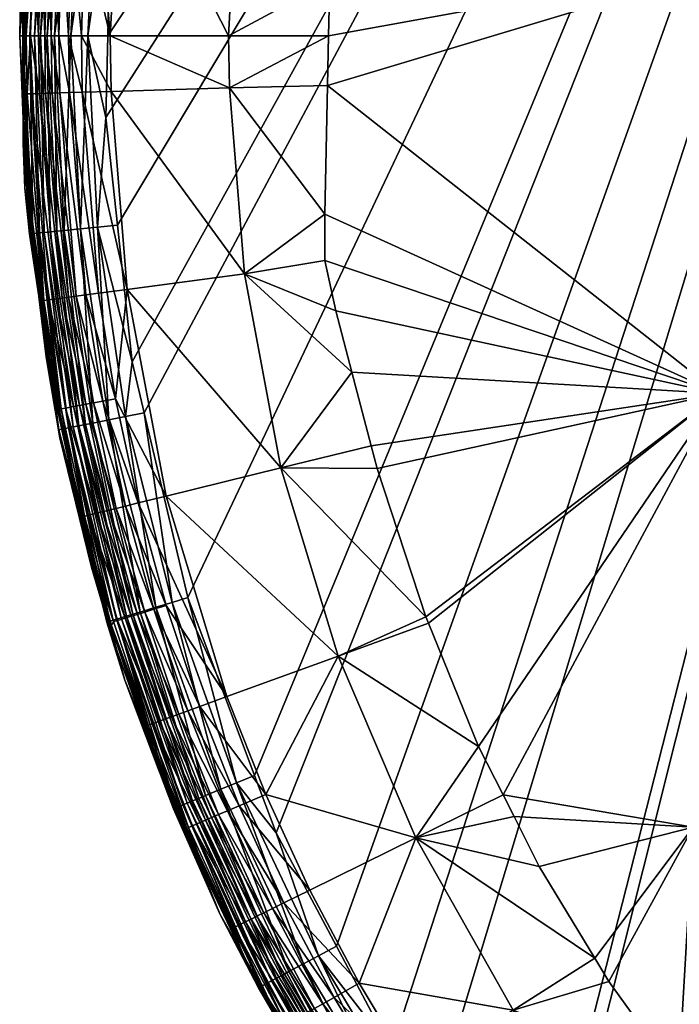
# Model space of a CAD drawing. Extents: x -0.0475 to 0.0475, y -0.0475 to 0.0475.
# Tile 5 of 256: x -0.0475 to -0.032, y -0.0228 to 0.0004. Entities that reach past the tile are written whole.
import ezdxf

# ---------------------------------------------------------------- set-up
doc = ezdxf.new("R2010")
doc.units = 0
doc.layers.add('mesh', color=7, linetype='CONTINUOUS')

msp = doc.modelspace()

# ---------------------------------------------------------------- meshes
at = {"layer": 'mesh'}
mesh = msp.add_polyface(dxfattribs=at)
corners = [(-0.042324, 0.004614, 0.025113), (-0.040143, 0.002349, 0.025401), (-0.040197, 0.001284, 0.025403), (-0.039338, 0.009248, 0.02538), (-0.040325, 0.013661, 0.025113), (-0.038611, 0.011823, 0.025384), (-0.041573, 0.009179, 0.025113), (-0.039437, 0.008708, 0.025381), (-0.03837, 0.012472, 0.025385), (-0.038197, 0.012939, 0.025386), (-0.038597, 0.017973, 0.025113), (-0.03744, 0.014976, 0.025391), (-0.040061, 0.003958, 0.025398), (-0.040022, 0.004363, 0.025396), (-0.03978, 0.006839, 0.025386), (-0.042959, 0.014553, 0.024619), (-0.042102, 0.016876, 0.024619), (-0.043689, 0.012184, 0.024619), (-0.025229, -0.037756, 0.000837), (-0.022231, -0.039695, 0.000837), (-0.017399, 0.042009, 0.000837), (-0.031505, -0.032826, 0.000837), (-0.028807, -0.035103, 0.000837), (-0.045244, 0.004454, 0.000837), (-0.045334, 0.003851, 0.000837), (-0.044582, 0.00887, 0.000837), (-0.038751, -0.023837, 0.000837), (-0.037766, -0.025232, 0.000837), (-0.044846, -0.007662, 0.000837), (-0.045188, -0.00445, 0.000837), (-0.045458, -0.001921, 0.000837), (-0.045416, -0.000002, 0.000837), (-0.04197, -0.017387, 0.000837), (-0.04146, -0.018739, 0.000837), (-0.017355, 0.003249, 0.027314), (-0.017581, 0.001631, 0.027314), (-0.01856, 0.001731, 0.02722), (-0.018562, 0.001087, 0.027225), (-0.018564, 0.000445, 0.027229), (-0.018555, 0.003489, 0.027208), (-0.018553, 0.004491, 0.0272), (-0.020277, 0.001187, 0.027127), (-0.018527, 0.005294, 0.02719), (-0.019682, 0.011379, 0.026969), (-0.017752, 0.007182, 0.027197), (-0.017869, 0.006958, 0.027195), (-0.016941, 0.008489, 0.027205), (-0.016276, 0.009561, 0.027212), (-0.01854, 0.000002, 0.027229), (-0.019089, 0.021571, 0.026495), (-0.015113, 0.011112, 0.027216), (-0.029863, 0.011974, 0.026211), (-0.030458, 0.001783, 0.026364), (-0.036532, 0.017012, 0.025391), (-0.040225, -0.000001, 0.025394), (-0.040249, -0.001165, 0.025386), (-0.044562, -0.008862, 0.000837), (-0.043532, -0.013206, 0.000837), (-0.016977, 0.004849, 0.027314), (-0.018504, 0.005749, 0.027185)]
mesh.append_faces([[corners[k] for k in face] for face in [(0, 1, 2, 2), (3, 4, 5, 5), (3, 6, 4, 4), (7, 6, 3, 3), (4, 8, 5, 5), (4, 9, 8, 8), (10, 9, 4, 4), (10, 11, 9, 9), (0, 12, 1, 1), (0, 13, 12, 12), (6, 13, 0, 0), (6, 14, 13, 13), (7, 14, 6, 6), (4, 15, 16, 16), (6, 17, 4, 4), (18, 19, 20, 20), (21, 22, 20, 20), (20, 23, 24, 24), (20, 25, 23, 23), (26, 27, 20, 20), (28, 20, 29, 29), (20, 30, 29, 29), (20, 31, 30, 30), (32, 33, 20, 20), (34, 35, 36, 36), (35, 37, 36, 36), (35, 38, 37, 37), (34, 39, 40, 40), (39, 41, 40, 40), (39, 36, 41, 41), (41, 42, 40, 40), (43, 44, 45, 45), (43, 46, 44, 44), (47, 46, 43, 43), (41, 38, 48, 48), (41, 37, 38, 38), (36, 37, 41, 41), (49, 50, 43, 43), (51, 5, 8, 8), (51, 3, 5, 5), (52, 3, 51, 51), (52, 7, 3, 3), (14, 7, 52, 52), (52, 13, 14, 14), (52, 12, 13, 13), (1, 12, 52, 52), (51, 11, 53, 53), (51, 9, 11, 11), (8, 9, 51, 51), (52, 2, 1, 1), (52, 54, 2, 2), (55, 54, 52, 52), (41, 51, 43, 43), (41, 52, 51, 51), (56, 57, 20, 20), (58, 42, 59, 59), (41, 59, 42, 42), (43, 59, 41, 41), (45, 59, 43, 43)]])
mesh = msp.add_polyface(dxfattribs=at)
corners = [(-0.036012, 0.027573, 0.024619), (-0.033804, 0.025882, 0.025113), (-0.036419, 0.02205, 0.025113), (-0.030967, 0.025824, 0.025391), (-0.03199, 0.024493, 0.025391), (-0.033484, 0.022413, 0.025391), (-0.032894, 0.023317, 0.025391), (-0.034617, 0.020674, 0.025391), (-0.036191, 0.017779, 0.025391), (-0.034484, 0.020878, 0.025391), (-0.036532, 0.017012, 0.025391), (-0.03744, 0.014976, 0.025391), (-0.038597, 0.017973, 0.025113), (-0.034452, 0.029501, 0.024619), (-0.030778, 0.029419, 0.025113), (-0.036549, 0.027984, 0.024378), (-0.038019, 0.025951, 0.024378), (-0.036789, 0.028168, 0.024208), (-0.038799, 0.02349, 0.024619), (-0.038269, 0.026121, 0.024208), (-0.036969, 0.028306, 0.024023), (-0.038456, 0.026249, 0.024023), (-0.037113, 0.028416, 0.023807), (-0.038606, 0.026351, 0.023807), (-0.037234, 0.028509, 0.023539), (-0.038732, 0.026437, 0.023539), (-0.037349, 0.028597, 0.023139), (-0.038851, 0.026519, 0.023139), (-0.038801, 0.025926, 0.001088), (-0.038479, 0.025711, 0.000925), (-0.035774, 0.029359, 0.000925), (-0.039077, 0.02611, 0.001337), (-0.038947, 0.026023, 0.001202), (-0.036209, 0.029717, 0.001202), (-0.035465, 0.029106, 0.00085), (-0.038146, 0.025488, 0.00085), (-0.037686, 0.025487, 0.000837), (-0.035112, 0.028819, 0.000837), (-0.037815, 0.025268, 0.000837), (-0.036074, 0.029606, 0.001088), (-0.036706, 0.030124, 0.002457), (-0.037171, 0.029567, 0.00284), (-0.039424, 0.02634, 0.00284), (-0.03633, 0.029816, 0.001337), (-0.036435, 0.029902, 0.001494), (-0.039189, 0.026185, 0.001494), (-0.017399, 0.042009, 0.000837), (-0.041951, 0.017376, 0.000837), (-0.042904, 0.015144, 0.000837), (-0.044846, -0.007662, 0.000837), (-0.044562, -0.008862, 0.000837), (-0.045334, 0.003851, 0.000837), (-0.045416, -0.000002, 0.000837), (-0.044474, 0.009587, 0.000837), (-0.044582, 0.00887, 0.000837), (-0.043457, 0.013185, 0.000837), (-0.028806, 0.035101, 0.000837), (-0.040076, 0.021418, 0.000837), (-0.040626, 0.020484, 0.000837), (-0.02523, 0.037757, 0.000837), (-0.027033, 0.036594, 0.000837), (-0.029863, 0.011974, 0.026211), (-0.02927, 0.022166, 0.025762), (-0.029137, 0.027852, 0.025391), (-0.019682, 0.011379, 0.026969), (-0.028927, 0.028086, 0.025391), (-0.019089, 0.021571, 0.026495), (-0.026568, 0.030331, 0.025391)]
mesh.append_faces([[corners[k] for k in face] for face in [(0, 1, 2, 2), (3, 4, 1, 1), (1, 5, 2, 2), (1, 6, 5, 5), (4, 6, 1, 1), (2, 7, 8, 8), (2, 9, 7, 7), (5, 9, 2, 2), (10, 11, 12, 12), (13, 1, 0, 0), (14, 3, 1, 1), (15, 16, 17, 17), (0, 16, 15, 15), (0, 18, 16, 16), (2, 18, 0, 0), (2, 12, 18, 18), (8, 12, 2, 2), (8, 10, 12, 12), (16, 19, 17, 17), (19, 20, 17, 17), (19, 21, 20, 20), (21, 22, 20, 20), (21, 23, 22, 22), (23, 24, 22, 22), (23, 25, 24, 24), (25, 26, 24, 24), (25, 27, 26, 26), (28, 29, 30, 30), (31, 32, 33, 33), (34, 29, 35, 35), (34, 30, 29, 29), (35, 36, 37, 37), (38, 36, 35, 35), (30, 39, 28, 28), (40, 41, 42, 42), (43, 44, 45, 45), (46, 47, 48, 48), (49, 50, 46, 46), (51, 52, 46, 46), (46, 53, 54, 54), (46, 55, 53, 53), (48, 55, 46, 46), (56, 57, 58, 58), (56, 38, 57, 57), (47, 56, 58, 58), (59, 60, 47, 47), (56, 36, 38, 38), (61, 10, 8, 8), (7, 61, 8, 8), (62, 3, 63, 63), (4, 3, 62, 62), (62, 6, 4, 4), (62, 5, 6, 6), (61, 5, 62, 62), (61, 9, 5, 5), (7, 9, 61, 61), (64, 61, 62, 62), (62, 63, 65, 65), (66, 65, 67, 67), (66, 62, 65, 65)]])
mesh = msp.add_polyface(dxfattribs=at)
corners = [(-0.042577, 0, 0.025113), (-0.040197, 0.001284, 0.025403), (-0.040225, -0.000001, 0.025394), (-0.042205, -0.005598, 0.025113), (-0.040317, -0.005281, 0.025351), (-0.040058, -0.006465, 0.025361), (-0.040314, -0.004195, 0.025366), (-0.039679, -0.007905, 0.02537), (-0.039224, -0.009636, 0.02538), (-0.041345, -0.010157, 0.025113), (-0.03794, -0.013662, 0.02539), (-0.037881, -0.013807, 0.02539), (-0.040002, -0.01458, 0.025113), (-0.039084, -0.010168, 0.025383), (-0.0367, -0.016704, 0.025391), (-0.017399, 0.042009, 0.000837), (-0.032135, -0.032138, 0.000837), (-0.031505, -0.032826, 0.000837), (-0.035153, -0.028848, 0.000837), (-0.035409, -0.028569, 0.000837), (-0.037766, -0.025232, 0.000837), (-0.040044, -0.021404, 0.000837), (-0.038751, -0.023837, 0.000837), (-0.04146, -0.018739, 0.000837), (-0.017585, -0.001593, 0.027314), (-0.018452, -0.001674, 0.027227), (-0.017657, 0, 0.027314), (-0.01839, -0.002862, 0.027226), (-0.017369, -0.003173, 0.027314), (-0.01854, 0.000002, 0.027229), (-0.018564, 0.000445, 0.027229), (-0.016484, -0.006329, 0.027314), (-0.017621, -0.006776, 0.027212), (-0.016999, -0.004772, 0.027314), (-0.018323, -0.003348, 0.027224), (-0.018106, -0.004931, 0.027218), (-0.018069, -0.005072, 0.027217), (-0.016425, -0.001488, 0.027544), (-0.016224, -0.002964, 0.027544), (-0.020277, 0.001187, 0.027127), (-0.020874, -0.009004, 0.026967), (-0.031056, -0.008409, 0.026206), (-0.016411, -0.009265, 0.027212), (-0.016022, -0.009904, 0.027213), (-0.015882, -0.010135, 0.027214), (-0.014972, -0.011298, 0.027216), (-0.021474, -0.019196, 0.026492), (-0.031655, -0.018601, 0.02576), (-0.036127, -0.01784, 0.025391), (-0.030458, 0.001783, 0.026364), (-0.040249, -0.001165, 0.025386), (-0.043532, -0.013206, 0.000837), (-0.04197, -0.017387, 0.000837), (-0.01693, -0.008391, 0.027211)]
mesh.append_faces([[corners[k] for k in face] for face in [(0, 1, 2, 2), (3, 4, 5, 5), (3, 6, 4, 4), (7, 3, 5, 5), (8, 9, 7, 7), (10, 11, 12, 12), (9, 10, 12, 12), (9, 13, 10, 10), (8, 13, 9, 9), (11, 14, 12, 12), (15, 16, 17, 17), (15, 18, 16, 16), (15, 19, 18, 18), (15, 20, 19, 19), (15, 21, 22, 22), (15, 23, 21, 21), (24, 25, 26, 26), (24, 27, 25, 25), (28, 27, 24, 24), (26, 29, 30, 30), (25, 29, 26, 26), (31, 32, 33, 33), (28, 34, 27, 27), (28, 35, 34, 34), (33, 35, 28, 28), (33, 36, 35, 35), (32, 36, 33, 33), (37, 24, 26, 26), (38, 28, 24, 24), (39, 40, 41, 41), (40, 42, 43, 43), (40, 36, 32, 32), (35, 36, 40, 40), (40, 34, 35, 35), (40, 27, 34, 34), (39, 27, 40, 40), (39, 25, 27, 27), (29, 25, 39, 39), (44, 45, 46, 46), (41, 8, 7, 7), (41, 13, 8, 8), (41, 10, 13, 13), (41, 11, 10, 10), (14, 11, 41, 41), (41, 4, 6, 6), (41, 5, 4, 4), (7, 5, 41, 41), (46, 43, 44, 44), (46, 40, 43, 43), (47, 41, 40, 40), (48, 41, 47, 47), (48, 14, 41, 41), (41, 49, 39, 39), (41, 50, 49, 49), (6, 50, 41, 41), (15, 51, 52, 52), (31, 53, 32, 32), (40, 53, 42, 42), (40, 32, 53, 53)]])
mesh = msp.add_polyface(dxfattribs=at)
corners = [(-0.035889, -0.022903, 0.025113), (-0.033972, -0.02168, 0.025391), (-0.033639, -0.022229, 0.025391), (-0.038175, -0.018851, 0.025113), (-0.036127, -0.01784, 0.025391), (-0.035868, -0.018355, 0.025391), (-0.0367, -0.016704, 0.025391), (-0.035278, -0.019526, 0.025391), (-0.032003, -0.024507, 0.025391), (-0.033192, -0.026663, 0.025113), (-0.031801, -0.024789, 0.025391), (-0.029778, -0.027188, 0.025391), (-0.030106, -0.030106, 0.025113), (-0.031421, -0.025239, 0.025391), (-0.036898, -0.02964, 0.020553), (-0.038057, -0.028258, 0.017539), (-0.038453, -0.027591, 0.020553), (-0.040002, -0.01458, 0.025113), (-0.035888, -0.028828, 0.024378), (-0.037646, -0.027011, 0.024208), (-0.038803, -0.024763, 0.024378), (-0.036124, -0.029017, 0.024208), (-0.03951, -0.022274, 0.024619), (-0.038233, -0.0244, 0.024619), (-0.035361, -0.028405, 0.024619), (-0.03783, -0.027143, 0.024023), (-0.0363, -0.029159, 0.024023), (-0.037978, -0.027249, 0.023807), (-0.036442, -0.029273, 0.023807), (-0.038102, -0.027338, 0.023539), (-0.036561, -0.029369, 0.023539), (-0.038219, -0.027422, 0.023139), (-0.036673, -0.029459, 0.023139), (-0.038374, -0.027533, 0.022026), (-0.039556, -0.026241, 0.010235), (-0.036937, -0.029671, 0.017539), (-0.036543, -0.030296, 0.010235), (-0.038947, -0.026023, 0.001202), (-0.039077, -0.02611, 0.001337), (-0.03633, -0.029816, 0.001337), (-0.03669, -0.030114, 0.00284), (-0.036706, -0.030124, 0.002457), (-0.039481, -0.02638, 0.002457), (-0.036209, -0.029717, 0.001202), (-0.038801, -0.025926, 0.001088), (-0.036074, -0.029606, 0.001088), (-0.038479, -0.025711, 0.000925), (-0.035774, -0.029359, 0.000925), (-0.038146, -0.025488, 0.00085), (-0.035465, -0.029106, 0.00085), (-0.037766, -0.025232, 0.000837), (-0.038751, -0.023837, 0.000837), (-0.035409, -0.028569, 0.000837), (-0.039189, -0.026185, 0.001494), (-0.039284, -0.026249, 0.001669), (-0.036523, -0.029974, 0.001669), (-0.039418, -0.026338, 0.002057), (-0.036648, -0.030076, 0.002057), (-0.036435, -0.029902, 0.001494), (-0.017399, 0.042009, 0.000837), (-0.028807, -0.035103, 0.000837), (-0.027092, -0.03655, 0.000837), (-0.021474, -0.019196, 0.026492), (-0.031655, -0.018601, 0.02576), (-0.028491, -0.028491, 0.025391), (-0.022075, -0.029388, 0.025754)]
mesh.append_faces([[corners[k] for k in face] for face in [(0, 1, 2, 2), (3, 4, 5, 5), (3, 6, 4, 4), (3, 1, 0, 0), (3, 7, 1, 1), (5, 7, 3, 3), (8, 0, 2, 2), (8, 9, 0, 0), (10, 9, 8, 8), (9, 11, 12, 12), (9, 13, 11, 11), (10, 13, 9, 9), (14, 15, 16, 16), (17, 6, 3, 3), (18, 19, 20, 20), (18, 21, 19, 19), (0, 22, 3, 3), (0, 23, 22, 22), (9, 23, 0, 0), (9, 24, 23, 23), (12, 24, 9, 9), (24, 20, 23, 23), (24, 18, 20, 20), (21, 25, 19, 19), (21, 26, 25, 25), (26, 27, 25, 25), (26, 28, 27, 27), (28, 29, 27, 27), (28, 30, 29, 29), (30, 31, 29, 29), (30, 32, 31, 31), (32, 33, 31, 31), (33, 14, 16, 16), (34, 15, 35, 35), (35, 36, 34, 34), (37, 38, 39, 39), (40, 41, 42, 42), (43, 44, 37, 37), (45, 46, 44, 44), (47, 48, 46, 46), (49, 48, 47, 47), (48, 50, 51, 51), (49, 50, 48, 48), (49, 52, 50, 50), (53, 54, 55, 55), (54, 56, 57, 57), (56, 42, 41, 41), (38, 53, 58, 58), (59, 60, 61, 61), (11, 13, 62, 62), (63, 5, 4, 4), (63, 7, 5, 5), (1, 7, 63, 63), (63, 2, 1, 1), (63, 8, 2, 2), (62, 8, 63, 63), (62, 10, 8, 8), (13, 10, 62, 62), (62, 64, 11, 11), (62, 65, 64, 64)]])
mesh = msp.add_polyface(dxfattribs=at)
corners = [(-0.042324, 0.004614, 0.025113), (-0.040197, 0.001284, 0.025403), (-0.042577, 0, 0.025113), (-0.047171, 0.004661, 0.01754), (-0.04705, 0.005129, 0.020553), (-0.04726, 0.002568, 0.020553), (-0.04733, 0, 0.020553), (-0.047355, 0.002075, 0.017541), (-0.047376, 0, 0.01754), (-0.045089, 0.004915, 0.024619), (-0.045358, 0, 0.024619), (-0.045762, 0.004988, 0.024378), (-0.045966, 0.002498, 0.024378), (-0.046035, 0, 0.024378), (-0.046268, 0.002514, 0.024208), (-0.046062, 0.005021, 0.024208), (-0.046337, 0, 0.024208), (-0.046494, 0.002527, 0.024023), (-0.046563, 0, 0.024023), (-0.046287, 0.005046, 0.024023), (-0.046676, 0.002536, 0.023807), (-0.046745, 0, 0.023807), (-0.046468, 0.005065, 0.023807), (-0.046828, 0.002545, 0.023539), (-0.046897, 0, 0.023539), (-0.046619, 0.005082, 0.023539), (-0.046972, 0.002553, 0.023139), (-0.047042, 0, 0.023139), (-0.046763, 0.005098, 0.023139), (-0.047162, 0.002563, 0.022026), (-0.047232, 0, 0.022026), (-0.046952, 0.005118, 0.022026), (-0.047401, 0.002526, 0.010235), (-0.047441, 0.002318, 0.00284), (-0.04741, 0.000001, 0.00284), (-0.047418, 0.002527, 0.00284), (-0.047181, 0.004645, 0.00284), (-0.046772, 0.004606, 0.001337), (-0.047, 0, 0.001337), (-0.046617, 0.004591, 0.001202), (-0.047486, 0, 0.002457), (-0.047256, 0.004654, 0.002457), (-0.046907, 0.00462, 0.001494), (-0.047249, 0, 0.001669), (-0.047135, 0, 0.001494), (-0.04702, 0.004631, 0.001669), (-0.047411, 0, 0.002057), (-0.047181, 0.004647, 0.002057), (-0.046844, 0, 0.001202), (-0.046442, 0.004574, 0.001088), (-0.046669, 0, 0.001088), (-0.046056, 0.004536, 0.000925), (-0.046281, 0, 0.000925), (-0.045658, 0.004497, 0.00085), (-0.045881, 0, 0.00085), (-0.045334, 0.003851, 0.000837), (-0.045416, -0.000002, 0.000837), (-0.04732, 0.002571, 0.017541)]
mesh.append_faces([[corners[k] for k in face] for face in [(0, 1, 2, 2), (3, 4, 5, 5), (6, 7, 5, 5), (6, 8, 7, 7), (2, 9, 0, 0), (2, 10, 9, 9), (10, 11, 9, 9), (10, 12, 11, 11), (13, 12, 10, 10), (12, 14, 15, 15), (13, 14, 12, 12), (13, 16, 14, 14), (16, 17, 14, 14), (16, 18, 17, 17), (14, 17, 19, 19), (18, 20, 17, 17), (18, 21, 20, 20), (17, 20, 22, 22), (21, 23, 20, 20), (21, 24, 23, 23), (20, 23, 25, 25), (24, 26, 23, 23), (24, 27, 26, 26), (23, 26, 28, 28), (27, 29, 26, 26), (27, 30, 29, 29), (26, 29, 31, 31), (29, 5, 31, 31), (29, 6, 5, 5), (30, 6, 29, 29), (32, 7, 8, 8), (33, 32, 34, 34), (32, 35, 36, 36), (33, 35, 32, 32), (37, 38, 39, 39), (40, 33, 34, 34), (41, 33, 40, 40), (41, 35, 33, 33), (42, 43, 44, 44), (42, 45, 43, 43), (45, 46, 43, 43), (45, 47, 46, 46), (47, 40, 46, 46), (47, 41, 40, 40), (48, 39, 38, 38), (48, 49, 39, 39), (50, 49, 48, 48), (50, 51, 49, 49), (52, 51, 50, 50), (52, 53, 51, 51), (54, 53, 52, 52), (54, 55, 53, 53), (56, 55, 54, 54), (37, 44, 38, 38), (37, 42, 44, 44), (3, 5, 57, 57), (5, 7, 57, 57), (32, 3, 57, 57), (57, 7, 32, 32)]])
mesh = msp.add_polyface(dxfattribs=at)
corners = [(-0.042577, 0, 0.025113), (-0.040225, -0.000001, 0.025394), (-0.042559, -0.001226, 0.025113), (-0.040249, -0.001165, 0.025386), (-0.040314, -0.004195, 0.025366), (-0.046917, -0.006223, 0.020553), (-0.047309, -0.002521, 0.017539), (-0.047311, -0.001363, 0.020553), (-0.047387, -0.001104, 0.01754), (-0.04733, 0, 0.020553), (-0.047373, -0.001365, 0.01754), (-0.047376, 0, 0.01754), (-0.045339, -0.001307, 0.024619), (-0.046035, 0, 0.024378), (-0.045358, 0, 0.024619), (-0.046015, -0.001326, 0.024378), (-0.044962, -0.005964, 0.024619), (-0.042205, -0.005598, 0.025113), (-0.046337, 0, 0.024208), (-0.046317, -0.001335, 0.024208), (-0.045633, -0.006052, 0.024378), (-0.046563, 0, 0.024023), (-0.046543, -0.001341, 0.024023), (-0.045932, -0.006092, 0.024208), (-0.046745, 0, 0.023807), (-0.046726, -0.001346, 0.023807), (-0.046156, -0.006122, 0.024023), (-0.046897, 0, 0.023539), (-0.046878, -0.001351, 0.023539), (-0.046337, -0.006146, 0.023807), (-0.047042, 0, 0.023139), (-0.047022, -0.001355, 0.023139), (-0.046488, -0.006166, 0.023539), (-0.047232, 0, 0.022026), (-0.047213, -0.00136, 0.022026), (-0.046631, -0.006185, 0.023139), (-0.047401, -0.002526, 0.010235), (-0.047401, 0.002526, 0.010235), (-0.047217, -0.004166, 0.017537), (-0.047362, -0.003578, 0.00284), (-0.047377, -0.002527, 0.00284), (-0.04741, 0.000001, 0.00284), (-0.047486, 0, 0.002457), (-0.047256, -0.004654, 0.002457), (-0.045458, -0.001921, 0.000837), (-0.045416, -0.000002, 0.000837), (-0.045881, 0, 0.00085), (-0.045658, -0.004497, 0.00085), (-0.046056, -0.004536, 0.000925), (-0.046281, 0, 0.000925), (-0.046442, -0.004574, 0.001088), (-0.046669, 0, 0.001088), (-0.046617, -0.004591, 0.001202), (-0.046844, 0, 0.001202), (-0.046772, -0.004606, 0.001337), (-0.047, 0, 0.001337), (-0.045188, -0.00445, 0.000837), (-0.047135, 0, 0.001494), (-0.047249, 0, 0.001669), (-0.04702, -0.004631, 0.001669), (-0.047411, 0, 0.002057), (-0.047181, -0.004647, 0.002057), (-0.046907, -0.00462, 0.001494)]
mesh.append_faces([[corners[k] for k in face] for face in [(0, 1, 2, 2), (2, 3, 4, 4), (1, 3, 2, 2), (5, 6, 7, 7), (7, 8, 9, 9), (7, 10, 8, 8), (6, 10, 7, 7), (8, 11, 9, 9), (12, 13, 14, 14), (12, 15, 13, 13), (16, 15, 12, 12), (2, 14, 0, 0), (2, 12, 14, 14), (17, 12, 2, 2), (15, 18, 13, 13), (15, 19, 18, 18), (20, 19, 15, 15), (19, 21, 18, 18), (19, 22, 21, 21), (23, 22, 19, 19), (22, 24, 21, 21), (22, 25, 24, 24), (26, 25, 22, 22), (25, 27, 24, 24), (25, 28, 27, 27), (29, 28, 25, 25), (28, 30, 27, 27), (28, 31, 30, 30), (32, 31, 28, 28), (31, 33, 30, 30), (31, 34, 33, 33), (35, 34, 31, 31), (33, 7, 9, 9), (34, 7, 33, 33), (34, 5, 7, 7), (10, 6, 36, 36), (36, 8, 10, 10), (36, 11, 8, 8), (37, 11, 36, 36), (6, 38, 36, 36), (36, 39, 40, 40), (41, 36, 40, 40), (41, 37, 36, 36), (42, 40, 43, 43), (44, 45, 46, 46), (46, 47, 44, 44), (46, 48, 47, 47), (49, 48, 46, 46), (49, 50, 48, 48), (51, 50, 49, 49), (51, 52, 50, 50), (53, 52, 51, 51), (53, 54, 52, 52), (55, 54, 53, 53), (47, 56, 44, 44), (42, 41, 40, 40), (57, 58, 59, 59), (58, 60, 61, 61), (60, 42, 43, 43), (55, 57, 62, 62)]])
mesh = msp.add_polyface(dxfattribs=at)
corners = [(-0.042559, -0.001226, 0.025113), (-0.040314, -0.004195, 0.025366), (-0.042205, -0.005598, 0.025113), (-0.039679, -0.007905, 0.02537), (-0.041345, -0.010157, 0.025113), (-0.046917, -0.006223, 0.020553), (-0.047217, -0.004166, 0.017537), (-0.047309, -0.002521, 0.017539), (-0.047021, -0.005982, 0.017535), (-0.046988, -0.006232, 0.017535), (-0.044962, -0.005964, 0.024619), (-0.045633, -0.006052, 0.024378), (-0.046015, -0.001326, 0.024378), (-0.045235, -0.00853, 0.024378), (-0.045339, -0.001307, 0.024619), (-0.045932, -0.006092, 0.024208), (-0.046317, -0.001335, 0.024208), (-0.045531, -0.008586, 0.024208), (-0.046156, -0.006122, 0.024023), (-0.046543, -0.001341, 0.024023), (-0.045754, -0.008628, 0.024023), (-0.046337, -0.006146, 0.023807), (-0.046726, -0.001346, 0.023807), (-0.045933, -0.008662, 0.023807), (-0.046488, -0.006166, 0.023539), (-0.046878, -0.001351, 0.023539), (-0.046082, -0.00869, 0.023539), (-0.046631, -0.006185, 0.023139), (-0.047022, -0.001355, 0.023139), (-0.046224, -0.008717, 0.023139), (-0.04682, -0.00621, 0.022026), (-0.047213, -0.00136, 0.022026), (-0.046412, -0.008752, 0.022026), (-0.046508, -0.00877, 0.020553), (-0.046864, -0.00755, 0.010235), (-0.047401, -0.002526, 0.010235), (-0.046794, -0.007539, 0.017536), (-0.046762, -0.007754, 0.017536), (-0.047214, -0.004648, 0.00284), (-0.047362, -0.003578, 0.00284), (-0.046811, -0.007544, 0.00284), (-0.047256, -0.004654, 0.002457), (-0.047377, -0.002527, 0.00284), (-0.04657, -0.009263, 0.002457), (-0.046617, -0.004591, 0.001202), (-0.046772, -0.004606, 0.001337), (-0.046094, -0.009169, 0.001337), (-0.045941, -0.009138, 0.001202), (-0.046442, -0.004574, 0.001088), (-0.045769, -0.009104, 0.001088), (-0.046056, -0.004536, 0.000925), (-0.045389, -0.009028, 0.000925), (-0.045658, -0.004497, 0.00085), (-0.044846, -0.007662, 0.000837), (-0.045188, -0.00445, 0.000837), (-0.044996, -0.00895, 0.00085), (-0.046907, -0.00462, 0.001494), (-0.04702, -0.004631, 0.001669), (-0.046338, -0.009217, 0.001669), (-0.047135, 0, 0.001494), (-0.047181, -0.004647, 0.002057), (-0.046497, -0.009249, 0.002057), (-0.047249, 0, 0.001669), (-0.047411, 0, 0.002057), (-0.046227, -0.009195, 0.001494), (-0.047, 0, 0.001337), (-0.046962, -0.00643, 0.017535)]
mesh.append_faces([[corners[k] for k in face] for face in [(0, 1, 2, 2), (3, 4, 2, 2), (5, 6, 7, 7), (5, 8, 6, 6), (5, 9, 8, 8), (10, 11, 12, 12), (10, 13, 11, 11), (2, 10, 14, 14), (4, 10, 2, 2), (11, 15, 16, 16), (13, 15, 11, 11), (13, 17, 15, 15), (15, 18, 19, 19), (17, 18, 15, 15), (17, 20, 18, 18), (18, 21, 22, 22), (20, 21, 18, 18), (20, 23, 21, 21), (21, 24, 25, 25), (23, 24, 21, 21), (23, 26, 24, 24), (24, 27, 28, 28), (26, 27, 24, 24), (26, 29, 27, 27), (27, 30, 31, 31), (29, 30, 27, 27), (29, 32, 30, 30), (30, 5, 31, 31), (30, 33, 5, 5), (32, 33, 30, 30), (34, 8, 9, 9), (35, 8, 34, 34), (35, 6, 8, 8), (36, 37, 34, 34), (35, 38, 39, 39), (34, 38, 35, 35), (34, 40, 38, 38), (41, 42, 39, 39), (41, 40, 43, 43), (41, 38, 40, 40), (39, 38, 41, 41), (44, 45, 46, 46), (47, 48, 44, 44), (49, 50, 48, 48), (51, 52, 50, 50), (52, 53, 54, 54), (55, 53, 52, 52), (56, 57, 58, 58), (59, 57, 56, 56), (57, 60, 61, 61), (62, 60, 57, 57), (60, 41, 43, 43), (63, 41, 60, 60), (45, 56, 64, 64), (65, 56, 45, 45), (33, 66, 5, 5), (33, 36, 66, 66), (66, 9, 5, 5), (66, 36, 34, 34), (34, 9, 66, 66)]])
mesh = msp.add_polyface(dxfattribs=at)
corners = [(-0.046508, -0.00877, 0.020553), (-0.046555, -0.008779, 0.017536), (-0.046762, -0.007754, 0.017536), (-0.046103, -0.011015, 0.017538), (-0.045961, -0.011292, 0.020553), (-0.046023, -0.011307, 0.017538), (-0.045708, -0.012465, 0.017538), (-0.046794, -0.007539, 0.017536), (-0.044046, -0.010821, 0.024619), (-0.045235, -0.00853, 0.024378), (-0.044962, -0.005964, 0.024619), (-0.044703, -0.010982, 0.024378), (-0.041345, -0.010157, 0.025113), (-0.040002, -0.01458, 0.025113), (-0.045531, -0.008586, 0.024208), (-0.044996, -0.011054, 0.024208), (-0.044042, -0.013393, 0.024378), (-0.045754, -0.008628, 0.024023), (-0.045216, -0.011108, 0.024023), (-0.044331, -0.013481, 0.024208), (-0.045933, -0.008662, 0.023807), (-0.045393, -0.011152, 0.023807), (-0.044547, -0.013547, 0.024023), (-0.046082, -0.00869, 0.023539), (-0.045541, -0.011188, 0.023539), (-0.044721, -0.0136, 0.023807), (-0.046224, -0.008717, 0.023139), (-0.045681, -0.011223, 0.023139), (-0.044867, -0.013644, 0.023539), (-0.046412, -0.008752, 0.022026), (-0.045866, -0.011268, 0.022026), (-0.045796, -0.012489, 0.010235), (-0.046864, -0.00755, 0.010235), (-0.046545, -0.009452, 0.00284), (-0.045735, -0.012473, 0.00284), (-0.046572, -0.009264, 0.00284), (-0.046811, -0.007544, 0.00284), (-0.045941, -0.009138, 0.001202), (-0.046094, -0.009169, 0.001337), (-0.044974, -0.013643, 0.001337), (-0.04657, -0.009263, 0.002457), (-0.045439, -0.013784, 0.002457), (-0.044825, -0.013598, 0.001202), (-0.045769, -0.009104, 0.001088), (-0.044658, -0.013547, 0.001088), (-0.045389, -0.009028, 0.000925), (-0.044286, -0.013434, 0.000925), (-0.044996, -0.00895, 0.00085), (-0.046617, -0.004591, 0.001202), (-0.046442, -0.004574, 0.001088), (-0.046056, -0.004536, 0.000925), (-0.045658, -0.004497, 0.00085), (-0.044562, -0.008862, 0.000837), (-0.044846, -0.007662, 0.000837), (-0.043904, -0.013318, 0.00085), (-0.046227, -0.009195, 0.001494), (-0.046338, -0.009217, 0.001669), (-0.045213, -0.013716, 0.001669), (-0.046907, -0.00462, 0.001494), (-0.046497, -0.009249, 0.002057), (-0.045368, -0.013763, 0.002057), (-0.04702, -0.004631, 0.001669), (-0.047181, -0.004647, 0.002057), (-0.045104, -0.013683, 0.001494), (-0.046772, -0.004606, 0.001337), (-0.043532, -0.013206, 0.000837)]
mesh.append_faces([[corners[k] for k in face] for face in [(0, 1, 2, 2), (0, 3, 1, 1), (4, 3, 0, 0), (4, 5, 3, 3), (6, 5, 4, 4), (2, 7, 0, 0), (8, 9, 10, 10), (8, 11, 9, 9), (12, 8, 10, 10), (13, 8, 12, 12), (11, 14, 9, 9), (11, 15, 14, 14), (16, 15, 11, 11), (15, 17, 14, 14), (15, 18, 17, 17), (19, 18, 15, 15), (18, 20, 17, 17), (18, 21, 20, 20), (22, 21, 18, 18), (21, 23, 20, 20), (21, 24, 23, 23), (25, 24, 21, 21), (24, 26, 23, 23), (24, 27, 26, 26), (28, 27, 24, 24), (27, 29, 26, 26), (27, 30, 29, 29), (29, 4, 0, 0), (30, 4, 29, 29), (31, 3, 5, 5), (31, 1, 3, 3), (32, 1, 31, 31), (32, 2, 1, 1), (33, 31, 34, 34), (33, 32, 31, 31), (35, 32, 33, 33), (35, 36, 32, 32), (37, 38, 39, 39), (34, 40, 33, 33), (34, 41, 40, 40), (40, 35, 33, 33), (40, 36, 35, 35), (42, 43, 37, 37), (44, 45, 43, 43), (46, 47, 45, 45), (37, 48, 38, 38), (43, 49, 37, 37), (45, 50, 43, 43), (47, 51, 45, 45), (47, 52, 53, 53), (54, 52, 47, 47), (55, 56, 57, 57), (58, 56, 55, 55), (56, 59, 60, 60), (61, 59, 56, 56), (59, 40, 41, 41), (62, 40, 59, 59), (38, 55, 63, 63), (64, 55, 38, 38), (54, 65, 52, 52)]])
mesh = msp.add_polyface(dxfattribs=at)
corners = [(-0.045281, -0.01377, 0.020553), (-0.045708, -0.012465, 0.017538), (-0.045961, -0.011292, 0.020553), (-0.042615, -0.015532, 0.024619), (-0.044703, -0.010982, 0.024378), (-0.044046, -0.010821, 0.024619), (-0.044042, -0.013393, 0.024378), (-0.043251, -0.015764, 0.024378), (-0.040002, -0.01458, 0.025113), (-0.041705, -0.017834, 0.024619), (-0.044331, -0.013481, 0.024208), (-0.044996, -0.011054, 0.024208), (-0.043535, -0.015868, 0.024208), (-0.044547, -0.013547, 0.024023), (-0.045216, -0.011108, 0.024023), (-0.043747, -0.015945, 0.024023), (-0.044721, -0.0136, 0.023807), (-0.045393, -0.011152, 0.023807), (-0.043919, -0.016007, 0.023807), (-0.044867, -0.013644, 0.023539), (-0.045541, -0.011188, 0.023539), (-0.044062, -0.01606, 0.023539), (-0.045005, -0.013686, 0.023139), (-0.045681, -0.011223, 0.023139), (-0.044197, -0.016109, 0.023139), (-0.045866, -0.011268, 0.022026), (-0.045188, -0.013741, 0.022026), (-0.044376, -0.016174, 0.022026), (-0.044468, -0.016208, 0.020553), (-0.045796, -0.012489, 0.010235), (-0.046023, -0.011307, 0.017538), (-0.044522, -0.016228, 0.017539), (-0.044209, -0.017286, 0.010235), (-0.045387, -0.013771, 0.00284), (-0.045735, -0.012473, 0.00284), (-0.045016, -0.015151, 0.00284), (-0.045439, -0.013784, 0.002457), (-0.044825, -0.013598, 0.001202), (-0.044974, -0.013643, 0.001337), (-0.043422, -0.017986, 0.001337), (-0.045941, -0.009138, 0.001202), (-0.044658, -0.013547, 0.001088), (-0.045769, -0.009104, 0.001088), (-0.044286, -0.013434, 0.000925), (-0.045389, -0.009028, 0.000925), (-0.043904, -0.013318, 0.00085), (-0.044996, -0.00895, 0.00085), (-0.043278, -0.017926, 0.001202), (-0.043116, -0.017859, 0.001088), (-0.042758, -0.017711, 0.000925), (-0.045104, -0.013683, 0.001494), (-0.045213, -0.013716, 0.001669), (-0.043653, -0.018082, 0.001669), (-0.046227, -0.009195, 0.001494), (-0.045368, -0.013763, 0.002057), (-0.043802, -0.018143, 0.002057), (-0.046338, -0.009217, 0.001669), (-0.043871, -0.018172, 0.002457), (-0.046497, -0.009249, 0.002057), (-0.043547, -0.018038, 0.001494), (-0.046094, -0.009169, 0.001337), (-0.045328, -0.013863, 0.017538), (-0.042388, -0.017558, 0.00085), (-0.043532, -0.013206, 0.000837)]
mesh.append_faces([[corners[k] for k in face] for face in [(0, 1, 2, 2), (3, 4, 5, 5), (3, 6, 4, 4), (7, 6, 3, 3), (8, 3, 5, 5), (9, 3, 8, 8), (9, 7, 3, 3), (6, 10, 11, 11), (7, 10, 6, 6), (7, 12, 10, 10), (10, 13, 14, 14), (12, 13, 10, 10), (12, 15, 13, 13), (13, 16, 17, 17), (15, 16, 13, 13), (15, 18, 16, 16), (16, 19, 20, 20), (18, 19, 16, 16), (18, 21, 19, 19), (19, 22, 23, 23), (21, 22, 19, 19), (21, 24, 22, 22), (22, 25, 23, 23), (22, 26, 25, 25), (24, 26, 22, 22), (24, 27, 26, 26), (25, 0, 2, 2), (26, 0, 25, 25), (26, 28, 0, 0), (27, 28, 26, 26), (29, 30, 1, 1), (29, 31, 32, 32), (29, 33, 34, 34), (29, 35, 33, 33), (32, 35, 29, 29), (36, 33, 35, 35), (34, 33, 36, 36), (37, 38, 39, 39), (37, 40, 38, 38), (41, 42, 37, 37), (43, 44, 41, 41), (45, 46, 43, 43), (47, 41, 37, 37), (48, 43, 41, 41), (49, 45, 43, 43), (50, 51, 52, 52), (53, 51, 50, 50), (51, 54, 55, 55), (56, 54, 51, 51), (54, 36, 57, 57), (58, 36, 54, 54), (38, 50, 59, 59), (60, 50, 38, 38), (28, 61, 0, 0), (28, 31, 61, 61), (0, 61, 1, 1), (29, 1, 61, 61), (29, 61, 31, 31), (62, 63, 45, 45)]])
mesh = msp.add_polyface(dxfattribs=at)
corners = [(-0.043558, -0.018627, 0.017539), (-0.043518, -0.01861, 0.020553), (-0.043101, -0.019725, 0.017539), (-0.04413, -0.017255, 0.017539), (-0.044468, -0.016208, 0.020553), (-0.044359, -0.016704, 0.017539), (-0.044522, -0.016228, 0.017539), (-0.038175, -0.018851, 0.025113), (-0.040669, -0.020083, 0.024619), (-0.041705, -0.017834, 0.024619), (-0.042327, -0.0181, 0.024378), (-0.041276, -0.020382, 0.024378), (-0.043251, -0.015764, 0.024378), (-0.043535, -0.015868, 0.024208), (-0.042605, -0.018219, 0.024208), (-0.041546, -0.020516, 0.024208), (-0.043747, -0.015945, 0.024023), (-0.042813, -0.018308, 0.024023), (-0.041749, -0.020616, 0.024023), (-0.043919, -0.016007, 0.023807), (-0.04298, -0.01838, 0.023807), (-0.041913, -0.020697, 0.023807), (-0.044062, -0.01606, 0.023539), (-0.04312, -0.01844, 0.023539), (-0.042049, -0.020764, 0.023539), (-0.044197, -0.016109, 0.023139), (-0.043253, -0.018496, 0.023139), (-0.044376, -0.016174, 0.022026), (-0.043428, -0.018571, 0.022026), (-0.042179, -0.020828, 0.023139), (-0.042437, -0.020956, 0.020553), (-0.044209, -0.017286, 0.010235), (-0.042779, -0.020639, 0.00284), (-0.043797, -0.018142, 0.00284), (-0.042121, -0.021887, 0.010235), (-0.044155, -0.017264, 0.00284), (-0.045016, -0.015151, 0.00284), (-0.043871, -0.018172, 0.002457), (-0.045439, -0.013784, 0.002457), (-0.04146, -0.018739, 0.000837), (-0.04197, -0.017387, 0.000837), (-0.042388, -0.017558, 0.00085), (-0.040462, -0.021627, 0.00085), (-0.042758, -0.017711, 0.000925), (-0.040815, -0.021816, 0.000925), (-0.043116, -0.017859, 0.001088), (-0.041157, -0.021998, 0.001088), (-0.043278, -0.017926, 0.001202), (-0.041311, -0.022081, 0.001202), (-0.043422, -0.017986, 0.001337), (-0.041449, -0.022155, 0.001337), (-0.044825, -0.013598, 0.001202), (-0.044658, -0.013547, 0.001088), (-0.044286, -0.013434, 0.000925), (-0.043904, -0.013318, 0.00085), (-0.045104, -0.013683, 0.001494), (-0.043653, -0.018082, 0.001669), (-0.043547, -0.018038, 0.001494), (-0.045213, -0.013716, 0.001669), (-0.043802, -0.018143, 0.002057), (-0.045368, -0.013763, 0.002057), (-0.044974, -0.013643, 0.001337), (-0.043532, -0.013206, 0.000837)]
mesh.append_faces([[corners[k] for k in face] for face in [(0, 1, 2, 2), (3, 1, 0, 0), (3, 4, 1, 1), (5, 4, 3, 3), (5, 6, 4, 4), (7, 8, 9, 9), (8, 10, 9, 9), (8, 11, 10, 10), (10, 12, 9, 9), (10, 13, 12, 12), (10, 14, 13, 13), (11, 14, 10, 10), (11, 15, 14, 14), (14, 16, 13, 13), (14, 17, 16, 16), (15, 17, 14, 14), (15, 18, 17, 17), (17, 19, 16, 16), (17, 20, 19, 19), (18, 20, 17, 17), (18, 21, 20, 20), (20, 22, 19, 19), (20, 23, 22, 22), (21, 23, 20, 20), (21, 24, 23, 23), (23, 25, 22, 22), (23, 26, 25, 25), (24, 26, 23, 23), (26, 27, 25, 25), (26, 28, 27, 27), (29, 28, 26, 26), (27, 1, 4, 4), (28, 1, 27, 27), (28, 30, 1, 1), (31, 3, 0, 0), (31, 5, 3, 3), (31, 6, 5, 5), (31, 32, 33, 33), (0, 34, 31, 31), (31, 35, 36, 36), (33, 35, 31, 31), (32, 37, 33, 33), (37, 35, 33, 33), (37, 36, 35, 35), (38, 36, 37, 37), (39, 40, 41, 41), (41, 42, 39, 39), (43, 44, 41, 41), (45, 46, 43, 43), (47, 48, 45, 45), (49, 50, 47, 47), (47, 51, 49, 49), (45, 52, 47, 47), (43, 53, 45, 45), (41, 54, 43, 43), (55, 56, 57, 57), (58, 59, 56, 56), (60, 37, 59, 59), (61, 57, 49, 49), (40, 62, 41, 41)]])
mesh = msp.add_polyface(dxfattribs=at)
corners = [(-0.039896, -0.02546, 0.020553), (-0.039481, -0.02619, 0.017539), (-0.039958, -0.025498, 0.017539), (-0.038453, -0.027591, 0.020553), (-0.038495, -0.027621, 0.017539), (-0.038057, -0.028258, 0.017539), (-0.040002, -0.01458, 0.025113), (-0.038175, -0.018851, 0.025113), (-0.041705, -0.017834, 0.024619), (-0.03951, -0.022274, 0.024619), (-0.040669, -0.020083, 0.024619), (-0.041276, -0.020382, 0.024378), (-0.040099, -0.022606, 0.024378), (-0.038233, -0.0244, 0.024619), (-0.038803, -0.024763, 0.024378), (-0.040362, -0.022755, 0.024208), (-0.039058, -0.024926, 0.024208), (-0.037646, -0.027011, 0.024208), (-0.040559, -0.022866, 0.024023), (-0.039249, -0.025048, 0.024023), (-0.03783, -0.027143, 0.024023), (-0.040718, -0.022955, 0.023807), (-0.039402, -0.025146, 0.023807), (-0.037978, -0.027249, 0.023807), (-0.040851, -0.02303, 0.023539), (-0.039531, -0.025228, 0.023539), (-0.038102, -0.027338, 0.023539), (-0.039652, -0.025305, 0.023139), (-0.040977, -0.023101, 0.023139), (-0.038219, -0.027422, 0.023139), (-0.039813, -0.025408, 0.022026), (-0.041143, -0.023195, 0.022026), (-0.038374, -0.027533, 0.022026), (-0.039556, -0.026241, 0.010235), (-0.041275, -0.023269, 0.017539), (-0.03669, -0.030114, 0.00284), (-0.039461, -0.026365, 0.00284), (-0.039555, -0.026238, 0.00284), (-0.039869, -0.025812, 0.00284), (-0.039481, -0.02638, 0.002457), (-0.041877, -0.022384, 0.002457), (-0.041311, -0.022081, 0.001202), (-0.041449, -0.022155, 0.001337), (-0.039077, -0.02611, 0.001337), (-0.038947, -0.026023, 0.001202), (-0.038801, -0.025926, 0.001088), (-0.041157, -0.021998, 0.001088), (-0.040815, -0.021816, 0.000925), (-0.038479, -0.025711, 0.000925), (-0.040462, -0.021627, 0.00085), (-0.038146, -0.025488, 0.00085), (-0.038751, -0.023837, 0.000837), (-0.040044, -0.021404, 0.000837), (-0.041568, -0.022218, 0.001494), (-0.039284, -0.026249, 0.001669), (-0.039189, -0.026185, 0.001494), (-0.041669, -0.022272, 0.001669), (-0.039418, -0.026338, 0.002057), (-0.041811, -0.022348, 0.002057)]
mesh.append_faces([[corners[k] for k in face] for face in [(0, 1, 2, 2), (3, 1, 0, 0), (3, 4, 1, 1), (5, 4, 3, 3), (6, 7, 8, 8), (7, 9, 10, 10), (9, 11, 10, 10), (9, 12, 11, 11), (13, 12, 9, 9), (13, 14, 12, 12), (14, 15, 12, 12), (14, 16, 15, 15), (17, 16, 14, 14), (16, 18, 15, 15), (16, 19, 18, 18), (17, 19, 16, 16), (17, 20, 19, 19), (19, 21, 18, 18), (19, 22, 21, 21), (20, 22, 19, 19), (20, 23, 22, 22), (22, 24, 21, 21), (22, 25, 24, 24), (23, 25, 22, 22), (23, 26, 25, 25), (25, 27, 28, 28), (26, 27, 25, 25), (26, 29, 27, 27), (27, 30, 31, 31), (29, 30, 27, 27), (29, 32, 30, 30), (30, 0, 31, 31), (30, 3, 0, 0), (32, 3, 30, 30), (2, 33, 34, 34), (33, 4, 5, 5), (33, 1, 4, 4), (2, 1, 33, 33), (33, 35, 36, 36), (33, 37, 38, 38), (36, 37, 33, 33), (35, 39, 36, 36), (39, 37, 36, 36), (39, 38, 37, 37), (40, 38, 39, 39), (41, 42, 43, 43), (44, 41, 43, 43), (45, 46, 44, 44), (45, 47, 46, 46), (48, 47, 45, 45), (48, 49, 47, 47), (50, 49, 48, 48), (49, 51, 52, 52), (50, 51, 49, 49), (53, 54, 55, 55), (53, 56, 54, 54), (56, 57, 54, 54), (58, 39, 57, 57), (42, 55, 43, 43), (42, 53, 55, 55)]])
mesh = msp.add_polyface(dxfattribs=at)
corners = [(-0.039896, -0.02546, 0.020553), (-0.039958, -0.025498, 0.017539), (-0.041228, -0.023243, 0.020553), (-0.042437, -0.020956, 0.020553), (-0.04204, -0.021845, 0.017539), (-0.042476, -0.020975, 0.017539), (-0.041618, -0.022688, 0.017539), (-0.041275, -0.023269, 0.017539), (-0.043101, -0.019725, 0.017539), (-0.043518, -0.01861, 0.020553), (-0.040099, -0.022606, 0.024378), (-0.041546, -0.020516, 0.024208), (-0.041276, -0.020382, 0.024378), (-0.040362, -0.022755, 0.024208), (-0.041749, -0.020616, 0.024023), (-0.040559, -0.022866, 0.024023), (-0.041913, -0.020697, 0.023807), (-0.040718, -0.022955, 0.023807), (-0.042049, -0.020764, 0.023539), (-0.040851, -0.02303, 0.023539), (-0.042179, -0.020828, 0.023139), (-0.043253, -0.018496, 0.023139), (-0.040977, -0.023101, 0.023139), (-0.039531, -0.025228, 0.023539), (-0.04235, -0.020913, 0.022026), (-0.043428, -0.018571, 0.022026), (-0.041143, -0.023195, 0.022026), (-0.039652, -0.025305, 0.023139), (-0.042121, -0.021887, 0.010235), (-0.042088, -0.021868, 0.00284), (-0.042779, -0.020639, 0.00284), (-0.039556, -0.026241, 0.010235), (-0.041817, -0.022349, 0.00284), (-0.039869, -0.025812, 0.00284), (-0.044209, -0.017286, 0.010235), (-0.043558, -0.018627, 0.017539), (-0.041877, -0.022384, 0.002457), (-0.043871, -0.018172, 0.002457), (-0.038947, -0.026023, 0.001202), (-0.041157, -0.021998, 0.001088), (-0.041311, -0.022081, 0.001202), (-0.042388, -0.017558, 0.00085), (-0.040815, -0.021816, 0.000925), (-0.040462, -0.021627, 0.00085), (-0.042758, -0.017711, 0.000925), (-0.043116, -0.017859, 0.001088), (-0.043278, -0.017926, 0.001202), (-0.041449, -0.022155, 0.001337), (-0.040044, -0.021404, 0.000837), (-0.04146, -0.018739, 0.000837), (-0.043547, -0.018038, 0.001494), (-0.041669, -0.022272, 0.001669), (-0.041568, -0.022218, 0.001494), (-0.043653, -0.018082, 0.001669), (-0.041811, -0.022348, 0.002057), (-0.039418, -0.026338, 0.002057), (-0.043802, -0.018143, 0.002057), (-0.039481, -0.02638, 0.002457), (-0.043422, -0.017986, 0.001337)]
mesh.append_faces([[corners[k] for k in face] for face in [(0, 1, 2, 2), (3, 4, 5, 5), (3, 6, 4, 4), (2, 6, 3, 3), (2, 7, 6, 6), (1, 7, 2, 2), (8, 3, 5, 5), (8, 9, 3, 3), (10, 11, 12, 12), (10, 13, 11, 11), (13, 14, 11, 11), (13, 15, 14, 14), (15, 16, 14, 14), (15, 17, 16, 16), (17, 18, 16, 16), (17, 19, 18, 18), (18, 20, 21, 21), (19, 20, 18, 18), (19, 22, 20, 20), (23, 22, 19, 19), (20, 24, 25, 25), (22, 24, 20, 20), (22, 26, 24, 24), (27, 26, 22, 22), (24, 3, 25, 25), (24, 2, 3, 3), (26, 2, 24, 24), (26, 0, 2, 2), (28, 29, 30, 30), (28, 4, 6, 6), (28, 5, 4, 4), (8, 5, 28, 28), (7, 28, 6, 6), (7, 31, 28, 28), (28, 32, 29, 29), (28, 33, 32, 32), (31, 33, 28, 28), (34, 28, 30, 30), (35, 8, 28, 28), (30, 36, 37, 37), (29, 36, 30, 30), (36, 32, 33, 33), (29, 32, 36, 36), (38, 39, 40, 40), (41, 42, 43, 43), (44, 39, 42, 42), (45, 40, 39, 39), (46, 47, 40, 40), (43, 48, 49, 49), (50, 51, 52, 52), (50, 53, 51, 51), (51, 54, 55, 55), (53, 54, 51, 51), (53, 56, 54, 54), (54, 36, 57, 57), (56, 36, 54, 54), (56, 37, 36, 36), (58, 52, 47, 47), (58, 50, 52, 52)]])

doc.saveas('drawing.dxf')
